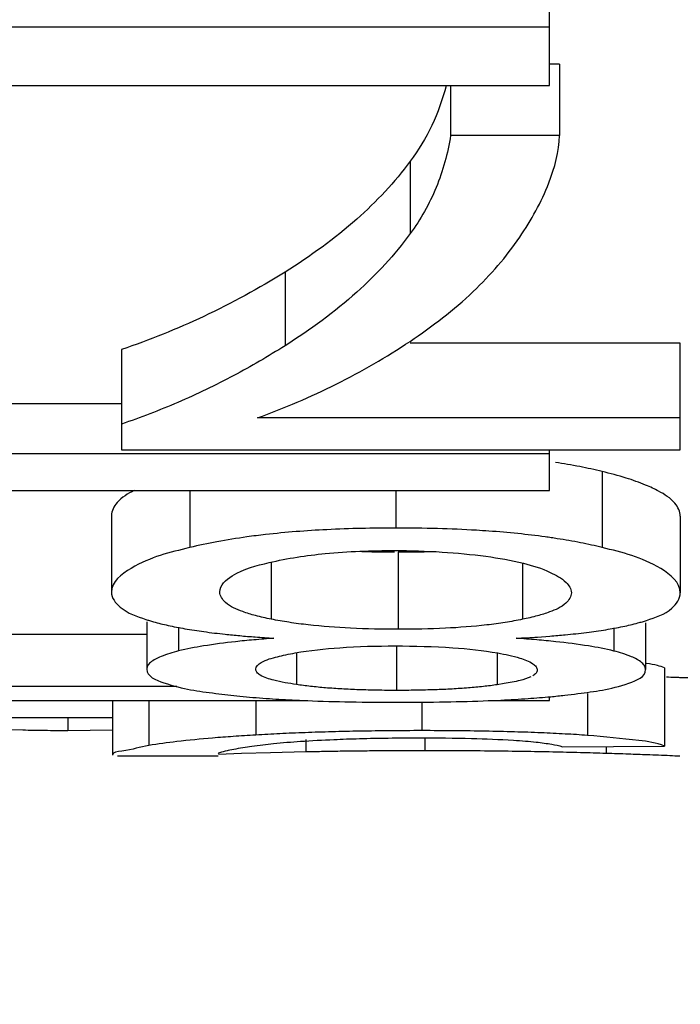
# Paper-space layout 'Sheet' of a CAD drawing. Header units: inches. Extents: x 0.2 to 10.8, y 0.2 to 8.3.
# Tile 179 of 256: x 3.8803 to 3.8904, y 4.1627 to 4.1777. Entities that reach past the tile are written whole.
import ezdxf

# ---------------------------------------------------------------- set-up
doc = ezdxf.new("R2010")
doc.units = ezdxf.units.IN
doc.header["$MEASUREMENT"] = 0
doc.layers.get('0').update_dxf_attribs({"lineweight": 5})
doc.styles.add('My Text', font='tahoma.ttf')
doc.dimstyles.new('My Dimension - mm [in] (ANSI)$0', dxfattribs={"dimtxt": 0.12, "dimasz": 0.09842519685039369, "dimexe": 0.125, "dimexo": 0.06299999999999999, "dimgap": 0.03149606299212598, "dimtad": 0, "dimlfac": 250, "dimzin": 4, "dimdsep": 46, "dimtxsty": 'My Text', "dimblk": 'Filled-1', "dimcen": 0.09, "dimclrd": 1, "dimclre": 1, "dimclrt": 1, "dimadec": 1, "dimazin": 1, "dimtfac": 1, "dimtofl": 0, "dimtmove": 0, "dimatfit": 3, "dimfxl": 1, "dimtolj": 1, "dimtzin": 4, "dimlwd": -1, "dimlwe": -1, "dimarcsym": 0})

# ---------------------------------------------------------------- blocks, each defined once
blk = doc.blocks.new('*D6')
at = {"color": 1, "true_color": 0xff0000}
for p, q in [((4.289866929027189, 4.820763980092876), (4.289866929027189, 4.91918917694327)), ((3.560363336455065, 4.820763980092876), (4.414866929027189, 4.820763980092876)), ((4.289866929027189, 4.722338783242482), (4.289866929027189, 3.808382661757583)), ((3.560363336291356, 3.709957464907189), (4.414866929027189, 3.709957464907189))]:
    blk.add_line(p, q, dxfattribs=at)
at = {"layer": 'Defpoints', "color": 0}
for p in [(3.497363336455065, 4.820763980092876), (3.497363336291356, 3.709957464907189), (4.289866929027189, 3.709957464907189)]:
    blk.add_point(p, dxfattribs=at)
at = {"color": 1, "true_color": 0xff0000, "insert": (4.289866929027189, 5.784117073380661), "char_height": 0.12, "attachment_point": 5, "rotation": 90, "style": 'My Text'}
blk.add_mtext('\\A1;277.70 mm [10.933 in]', dxfattribs=at)
blk = doc.blocks.new('Filled-1')
blk = doc.blocks.new('*D7')
at = {"color": 1, "true_color": 0xff0000}
for p, q in [((2.885847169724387, 4.510735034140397), (2.885847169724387, 3.015490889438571)), ((4.10887950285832, 4.510735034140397), (4.10887950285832, 3.015490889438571)), ((2.984272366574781, 3.140490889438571), (4.010454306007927, 3.140490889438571)), ((4.10887950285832, 3.140490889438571), (4.20730469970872, 3.140490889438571))]:
    blk.add_line(p, q, dxfattribs=at)
at = {"layer": 'Defpoints', "color": 0}
for p in [(2.885847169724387, 4.573735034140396), (4.10887950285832, 4.573735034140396), (4.10887950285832, 3.140490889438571)]:
    blk.add_point(p, dxfattribs=at)
at = {"color": 1, "true_color": 0xff0000, "insert": (5.07271614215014, 3.140490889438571), "char_height": 0.12, "attachment_point": 5, "style": 'My Text'}
blk.add_mtext('\\A1;305.76 mm [12.038 in]', dxfattribs=at)

psp = doc.layouts.new('Sheet')

# ---------------------------------------------------------------- linework, layer by layer
at = {"color": 0, "linetype": 'ByBlock', "lineweight": -3}
for p, q in [((3.888363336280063, 4.176712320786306), (3.888363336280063, 4.178321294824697)), ((3.888363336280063, 4.177605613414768), (3.872363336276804, 4.177605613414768)), ((3.888517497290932, 4.177039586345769), (3.888363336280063, 4.177039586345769)), ((3.888517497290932, 4.177039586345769), (3.888517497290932, 4.175950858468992)), ((3.872363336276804, 4.176712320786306), (3.888363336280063, 4.176712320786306)), ((3.886851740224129, 4.176712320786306), (3.886851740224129, 4.175950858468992)), ((3.888517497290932, 4.175950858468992), (3.886851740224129, 4.175950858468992)), ((3.886233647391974, 4.175555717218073), (3.886233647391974, 4.17444938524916)), ((3.884319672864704, 4.17386174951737), (3.884319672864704, 4.172735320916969)), ((3.890363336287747, 4.172771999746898), (3.88623045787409, 4.172771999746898)), ((3.890363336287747, 4.171143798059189), (3.890363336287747, 4.172771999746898)), ((3.881818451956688, 4.172678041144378), (3.881818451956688, 4.171143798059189)), ((3.881818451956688, 4.171848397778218), (3.879510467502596, 4.171848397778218)), ((3.890363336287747, 4.171632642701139), (3.883898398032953, 4.171632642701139)), ((3.888363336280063, 4.171081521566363), (3.876130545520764, 4.171081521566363)), ((3.881818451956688, 4.171143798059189), (3.890363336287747, 4.171143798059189)), ((3.888363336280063, 4.170520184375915), (3.888363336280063, 4.171143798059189)), ((3.889167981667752, 4.17081227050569), (3.889167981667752, 4.169649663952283)), ((3.872363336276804, 4.170520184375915), (3.888363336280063, 4.170520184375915)), ((3.882862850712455, 4.170520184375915), (3.882862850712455, 4.16964911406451)), ((3.886014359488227, 4.170520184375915), (3.886014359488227, 4.16994798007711)), ((3.881665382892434, 4.17013835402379), (3.881665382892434, 4.168967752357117)), ((3.890363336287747, 4.170128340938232), (3.890363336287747, 4.168957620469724)), ((3.886050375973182, 4.169576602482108), (3.886050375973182, 4.168399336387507)), ((3.884107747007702, 4.169418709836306), (3.884107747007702, 4.168554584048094)), ((3.887950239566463, 4.169409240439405), (3.887950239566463, 4.168552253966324)), ((3.882205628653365, 4.168515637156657), (3.882205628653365, 4.167791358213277)), ((3.889832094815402, 4.168496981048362), (3.889832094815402, 4.167783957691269)), ((3.882691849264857, 4.168430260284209), (3.882691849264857, 4.168068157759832)), ((3.889348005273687, 4.168420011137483), (3.889348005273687, 4.168066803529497)), ((3.882205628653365, 4.168320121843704), (3.880089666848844, 4.168320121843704)), ((3.888182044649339, 4.168282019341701), (3.888370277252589, 4.168295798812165)), ((3.88449266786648, 4.16803898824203), (3.88449266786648, 4.167555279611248)), ((3.886023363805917, 4.168145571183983), (3.886023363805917, 4.16746571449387)), ((3.887565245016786, 4.16803777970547), (3.887565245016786, 4.167552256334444)), ((3.890120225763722, 4.167810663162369), (3.890120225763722, 4.166612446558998)), ((3.891363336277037, 4.167660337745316), (3.890356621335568, 4.167660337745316)), ((3.88266608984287, 4.167525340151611), (3.879000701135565, 4.167525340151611)), ((3.887672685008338, 4.167568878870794), (3.887565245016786, 4.167552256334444)), ((3.877109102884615, 4.167313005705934), (3.884666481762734, 4.167313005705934)), ((3.881683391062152, 4.167313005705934), (3.881683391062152, 4.166473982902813)), ((3.882236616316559, 4.167313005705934), (3.882236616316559, 4.166624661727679)), ((3.883871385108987, 4.167313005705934), (3.883871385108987, 4.166783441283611)), ((3.884428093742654, 4.167319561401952), (3.884657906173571, 4.167309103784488)), ((3.887425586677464, 4.167313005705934), (3.888363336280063, 4.167313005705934)), ((3.887434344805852, 4.167309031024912), (3.887619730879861, 4.167317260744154)), ((3.888363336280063, 4.167313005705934), (3.888363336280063, 4.167373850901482)), ((3.888942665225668, 4.167416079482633), (3.888942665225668, 4.166777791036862)), ((3.886410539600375, 4.167283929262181), (3.886410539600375, 4.166850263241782)), ((3.881683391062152, 4.167045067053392), (3.880107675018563, 4.167045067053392)), ((3.880997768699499, 4.167045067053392), (3.880997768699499, 4.166848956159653)), ((3.880309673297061, 4.166856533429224), (3.880099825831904, 4.166862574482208)), ((3.881683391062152, 4.166859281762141), (3.880997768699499, 4.166848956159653)), ((3.884636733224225, 4.166715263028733), (3.884636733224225, 4.166524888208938)), ((3.886455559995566, 4.166740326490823), (3.886455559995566, 4.166543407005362)), ((3.883477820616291, 4.166556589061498), (3.883538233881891, 4.166568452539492)), ((3.888562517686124, 4.166604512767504), (3.890120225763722, 4.166612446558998)), ((3.889228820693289, 4.166607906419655), (3.889228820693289, 4.166501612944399)), ((3.883295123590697, 4.166460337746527), (3.881759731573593, 4.166460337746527)), ((3.883656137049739, 4.1664993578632), (3.883304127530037, 4.166487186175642)), ((3.884098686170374, 4.166512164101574), (3.883656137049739, 4.1664993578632)), ((3.884636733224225, 4.166524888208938), (3.884098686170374, 4.166512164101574))]:
    psp.add_line(p, q, dxfattribs=at)
psp.add_arc((3.886269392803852, 4.153569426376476), 0.01637326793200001, 85.92034723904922, 86.57786643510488, dxfattribs=at)
for points, knots in [([(3.886783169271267, 4.176710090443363), (3.886729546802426, 4.176501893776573), (3.886583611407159, 4.176096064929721), (3.886360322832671, 4.175727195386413), (3.886233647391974, 4.175555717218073)], [0, 0, 0, 0, 0.5020993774, 1, 1, 1, 1]), ([(3.886851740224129, 4.175950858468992), (3.886808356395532, 4.175678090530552), (3.886663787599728, 4.17514639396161), (3.886392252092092, 4.174666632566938), (3.886233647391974, 4.17444938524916)], [0, 0, 0, 0, 0.5066157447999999, 1, 1, 1, 1]), ([(3.887908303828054, 4.174395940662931), (3.888083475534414, 4.174656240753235), (3.888362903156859, 4.175147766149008), (3.888507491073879, 4.175703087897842), (3.888517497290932, 4.175950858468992)], [0, 0, 0, 0, 0.5585525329, 1, 1, 1, 1]), ([(3.886233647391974, 4.175555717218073), (3.885995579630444, 4.175233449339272), (3.88540345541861, 4.174605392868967), (3.88470580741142, 4.174102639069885), (3.884319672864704, 4.17386174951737)], [0, 0, 0, 0, 0.4681884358, 1, 1, 1, 1]), ([(3.886233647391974, 4.17444938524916), (3.885995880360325, 4.17412370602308), (3.885404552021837, 4.17348873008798), (3.884706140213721, 4.17297927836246), (3.884319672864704, 4.172735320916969)], [0, 0, 0, 0, 0.4687372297, 1, 1, 1, 1]), ([(3.88623045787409, 4.17280186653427), (3.886571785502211, 4.173029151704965), (3.887189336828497, 4.173504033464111), (3.887704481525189, 4.174093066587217), (3.887908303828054, 4.174395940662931)], [0, 0, 0, 0, 0.5290311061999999, 1, 1, 1, 1]), ([(3.884319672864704, 4.17386174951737), (3.883919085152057, 4.173611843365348), (3.883106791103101, 4.173166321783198), (3.882246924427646, 4.172821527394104), (3.881818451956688, 4.172678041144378)], [0, 0, 0, 0, 0.5109784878, 1, 1, 1, 1]), ([(3.884319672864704, 4.172735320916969), (3.884190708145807, 4.17265391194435), (3.8839323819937, 4.172497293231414), (3.883668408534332, 4.172350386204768), (3.883536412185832, 4.172280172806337)], [0, 0, 0, 0, 0.5049682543, 1, 1, 1, 1]), ([(3.883898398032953, 4.171632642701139), (3.884308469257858, 4.171781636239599), (3.885112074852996, 4.172123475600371), (3.885868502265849, 4.172560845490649), (3.88623045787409, 4.17280186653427)], [0, 0, 0, 0, 0.5008264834, 1, 1, 1, 1]), ([(3.883536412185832, 4.172280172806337), (3.883257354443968, 4.172131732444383), (3.882694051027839, 4.171860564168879), (3.882110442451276, 4.171636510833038), (3.881818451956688, 4.171537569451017)], [0, 0, 0, 0, 0.5062330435, 1, 1, 1, 1]), ([(3.889167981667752, 4.17081227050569), (3.889054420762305, 4.170839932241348), (3.888817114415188, 4.170891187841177), (3.888577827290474, 4.17093201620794), (3.888453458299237, 4.17095088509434)], [0, 0, 0, 0, 0.4816401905, 1, 1, 1, 1]), ([(3.889833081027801, 4.170605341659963), (3.88973522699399, 4.170645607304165), (3.889515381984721, 4.17072188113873), (3.889290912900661, 4.170782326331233), (3.889167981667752, 4.17081227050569)], [0, 0, 0, 0, 0.4554295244, 1, 1, 1, 1]), ([(3.890031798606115, 4.170512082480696), (3.890001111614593, 4.170528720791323), (3.889935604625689, 4.170561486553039), (3.889868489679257, 4.170590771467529), (3.889833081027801, 4.170605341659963)], [0, 0, 0, 0, 0.4768990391, 1, 1, 1, 1]), ([(3.882012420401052, 4.170522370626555), (3.881917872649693, 4.170473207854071), (3.881760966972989, 4.170382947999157), (3.881665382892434, 4.17021042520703), (3.881665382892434, 4.17013835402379)], [0, 0, 0, 0, 0.5965493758, 1, 1, 1, 1]), ([(3.890363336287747, 4.170128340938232), (3.890363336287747, 4.170199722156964), (3.890274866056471, 4.170370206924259), (3.890122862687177, 4.170462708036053), (3.890031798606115, 4.170512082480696)], [0, 0, 0, 0, 0.4079641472, 1, 1, 1, 1]), ([(3.884022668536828, 4.169848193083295), (3.883974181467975, 4.169842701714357), (3.883878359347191, 4.16983128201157), (3.883782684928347, 4.169818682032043), (3.88373543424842, 4.169812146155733)], [0, 0, 0, 0, 0.5056812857, 1, 1, 1, 1]), ([(3.886014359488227, 4.16994798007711), (3.885662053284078, 4.16994798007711), (3.884996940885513, 4.169933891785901), (3.884333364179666, 4.169883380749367), (3.884022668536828, 4.169848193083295)], [0, 0, 0, 0, 0.5297932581, 1, 1, 1, 1]), ([(3.887246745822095, 4.169913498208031), (3.88704868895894, 4.169925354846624), (3.8866379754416, 4.169942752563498), (3.886226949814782, 4.16994798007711), (3.886014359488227, 4.16994798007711)], [0, 0, 0, 0, 0.4827508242, 1, 1, 1, 1]), ([(3.88829770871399, 4.169812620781), (3.888159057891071, 4.169831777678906), (3.887871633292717, 4.16986588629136), (3.887583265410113, 4.169890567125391), (3.887434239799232, 4.169901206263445)], [0, 0, 0, 0, 0.4836942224, 1, 1, 1, 1]), ([(3.88373543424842, 4.169812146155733), (3.883582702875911, 4.16979101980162), (3.883290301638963, 4.169744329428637), (3.883000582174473, 4.169682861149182), (3.882862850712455, 4.16964911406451)], [0, 0, 0, 0, 0.5209128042, 1, 1, 1, 1]), ([(3.888482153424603, 4.16978547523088), (3.888451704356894, 4.169790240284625), (3.88839026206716, 4.169799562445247), (3.888328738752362, 4.169808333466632), (3.88829770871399, 4.169812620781)], [0, 0, 0, 0, 0.4959354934, 1, 1, 1, 1]), ([(3.889167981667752, 4.169649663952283), (3.889058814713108, 4.169676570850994), (3.888831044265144, 4.169726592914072), (3.888601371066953, 4.169766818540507), (3.888482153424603, 4.16978547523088)], [0, 0, 0, 0, 0.4823369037, 1, 1, 1, 1]), ([(3.882862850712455, 4.16964911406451), (3.882555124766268, 4.169573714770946), (3.882124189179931, 4.16947867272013), (3.881665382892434, 4.169125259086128), (3.881665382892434, 4.168967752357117)], [0, 0, 0, 0, 0.6679421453, 1, 1, 1, 1]), ([(3.8840762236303, 4.169418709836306), (3.884358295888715, 4.169487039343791), (3.884998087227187, 4.169580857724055), (3.885642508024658, 4.169603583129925), (3.885996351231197, 4.169603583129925)], [0, 0, 0, 0, 0.4506168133, 1, 1, 1, 1]), ([(3.885995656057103, 4.169576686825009), (3.885910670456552, 4.169576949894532), (3.885743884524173, 4.169578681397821), (3.885577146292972, 4.169583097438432), (3.885495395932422, 4.169585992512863)], [0, 0, 0, 0, 0.5095462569, 1, 1, 1, 1]), ([(3.885996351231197, 4.169603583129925), (3.886238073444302, 4.169603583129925), (3.886704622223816, 4.169590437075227), (3.88716931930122, 4.169545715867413), (3.887391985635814, 4.169515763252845)], [0, 0, 0, 0, 0.5182788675, 1, 1, 1, 1]), ([(3.886572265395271, 4.169584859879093), (3.886487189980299, 4.169582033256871), (3.886313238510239, 4.16957787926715), (3.886139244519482, 4.169576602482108), (3.886050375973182, 4.169576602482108)], [0, 0, 0, 0, 0.4892345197, 1, 1, 1, 1]), ([(3.890363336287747, 4.168957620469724), (3.890363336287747, 4.169115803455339), (3.889912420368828, 4.169477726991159), (3.889476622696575, 4.169573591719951), (3.889167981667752, 4.169649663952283)], [0, 0, 0, 0, 0.332274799, 1, 1, 1, 1]), ([(3.883322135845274, 4.168971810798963), (3.883322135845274, 4.169074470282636), (3.883600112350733, 4.169312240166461), (3.883881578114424, 4.169371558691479), (3.8840762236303, 4.169418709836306)], [0, 0, 0, 0, 0.3388833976, 1, 1, 1, 1]), ([(3.887391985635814, 4.169515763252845), (3.887584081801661, 4.169489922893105), (3.887917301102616, 4.16943213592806), (3.88824320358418, 4.169332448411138), (3.888373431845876, 4.169270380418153)], [0, 0, 0, 0, 0.5732990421, 1, 1, 1, 1]), ([(3.888373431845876, 4.169270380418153), (3.888460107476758, 4.169229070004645), (3.888598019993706, 4.169161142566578), (3.88869757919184, 4.169018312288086), (3.88869757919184, 4.168959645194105)], [0, 0, 0, 0, 0.6207289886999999, 1, 1, 1, 1]), ([(3.881665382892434, 4.168967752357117), (3.881665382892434, 4.168879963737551), (3.881830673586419, 4.168667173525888), (3.882053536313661, 4.168595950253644), (3.882192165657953, 4.168550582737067)], [0, 0, 0, 0, 0.3757227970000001, 1, 1, 1, 1]), ([(3.883672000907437, 4.168670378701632), (3.883578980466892, 4.168704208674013), (3.883427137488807, 4.168760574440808), (3.883322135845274, 4.168910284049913), (3.883322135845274, 4.168971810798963)], [0, 0, 0, 0, 0.6166747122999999, 1, 1, 1, 1]), ([(3.88869757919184, 4.168959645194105), (3.88869757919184, 4.168900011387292), (3.8886003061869, 4.168754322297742), (3.888454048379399, 4.168698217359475), (3.888365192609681, 4.168665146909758)], [0, 0, 0, 0, 0.3861188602, 1, 1, 1, 1]), ([(3.889848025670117, 4.168536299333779), (3.889984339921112, 4.168580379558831), (3.890208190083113, 4.16865246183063), (3.890363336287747, 4.168868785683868), (3.890363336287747, 4.168957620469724)], [0, 0, 0, 0, 0.6172547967, 1, 1, 1, 1]), ([(3.884107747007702, 4.168554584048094), (3.884027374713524, 4.168570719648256), (3.88388057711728, 4.168603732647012), (3.88373629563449, 4.168646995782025), (3.883672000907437, 4.168670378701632)], [0, 0, 0, 0, 0.5450867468, 1, 1, 1, 1]), ([(3.888365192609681, 4.168665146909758), (3.888304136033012, 4.168642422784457), (3.888166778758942, 4.168600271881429), (3.888026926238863, 4.16856804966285), (3.887950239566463, 4.168552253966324)], [0, 0, 0, 0, 0.4541693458, 1, 1, 1, 1]), ([(3.882192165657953, 4.168550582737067), (3.882210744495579, 4.16854450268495), (3.882248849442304, 4.168532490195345), (3.882287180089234, 4.168521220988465), (3.882306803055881, 4.168515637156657)], [0, 0, 0, 0, 0.4893171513, 1, 1, 1, 1]), ([(3.882306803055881, 4.168515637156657), (3.882381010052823, 4.168494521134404), (3.882540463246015, 4.168455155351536), (3.882701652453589, 4.168423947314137), (3.882787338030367, 4.168409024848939)], [0, 0, 0, 0, 0.4700770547, 1, 1, 1, 1]), ([(3.884674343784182, 4.168467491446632), (3.88457608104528, 4.168478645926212), (3.884386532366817, 4.168503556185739), (3.88419817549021, 4.16853642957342), (3.884107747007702, 4.168554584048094)], [0, 0, 0, 0, 0.5174254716, 1, 1, 1, 1]), ([(3.887950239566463, 4.168552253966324), (3.887863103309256, 4.168534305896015), (3.887681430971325, 4.168501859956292), (3.887498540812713, 4.168477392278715), (3.887403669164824, 4.168466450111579)], [0, 0, 0, 0, 0.4822865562, 1, 1, 1, 1]), ([(3.88922525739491, 4.168394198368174), (3.889312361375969, 4.168408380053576), (3.889476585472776, 4.168438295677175), (3.889639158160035, 4.1684764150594), (3.889715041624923, 4.168496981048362)], [0, 0, 0, 0, 0.528854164, 1, 1, 1, 1]), ([(3.889715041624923, 4.168496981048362), (3.889737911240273, 4.168503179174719), (3.889782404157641, 4.168515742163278), (3.889826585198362, 4.168529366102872), (3.889848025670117, 4.168536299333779)], [0, 0, 0, 0, 0.5125576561, 1, 1, 1, 1]), ([(3.882787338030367, 4.168409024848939), (3.882884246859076, 4.168392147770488), (3.883089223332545, 4.168360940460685), (3.883295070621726, 4.16833633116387), (3.883403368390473, 4.168324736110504)], [0, 0, 0, 0, 0.4745536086, 1, 1, 1, 1]), ([(3.886050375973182, 4.168399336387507), (3.885806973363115, 4.168399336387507), (3.8853474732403, 4.168408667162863), (3.88488898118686, 4.16844312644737), (3.884674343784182, 4.168467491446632)], [0, 0, 0, 0, 0.5298058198, 1, 1, 1, 1]), ([(3.887403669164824, 4.168466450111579), (3.887193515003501, 4.168442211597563), (3.886742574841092, 4.168408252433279), (3.886290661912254, 4.168399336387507), (3.886050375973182, 4.168399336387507)], [0, 0, 0, 0, 0.4681977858, 1, 1, 1, 1]), ([(3.888604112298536, 4.168316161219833), (3.888713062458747, 4.168326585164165), (3.888920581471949, 4.16834907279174), (3.889127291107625, 4.168378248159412), (3.88922525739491, 4.168394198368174)], [0, 0, 0, 0, 0.5244159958, 1, 1, 1, 1]), ([(3.88356038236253, 4.168209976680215), (3.88339700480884, 4.168192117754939), (3.883105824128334, 4.168154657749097), (3.882817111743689, 4.168099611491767), (3.882691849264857, 4.168068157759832)], [0, 0, 0, 0, 0.5599648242, 1, 1, 1, 1]), ([(3.883403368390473, 4.168324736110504), (3.883477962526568, 4.168316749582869), (3.883631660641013, 4.168301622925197), (3.883785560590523, 4.168288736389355), (3.883864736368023, 4.16828260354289)], [0, 0, 0, 0, 0.4857788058, 1, 1, 1, 1]), ([(3.884150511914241, 4.168262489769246), (3.884047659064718, 4.16825511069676), (3.883850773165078, 4.168239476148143), (3.883654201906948, 4.168220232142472), (3.88356038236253, 4.168209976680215)], [0, 0, 0, 0, 0.5221241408, 1, 1, 1, 1]), ([(3.883864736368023, 4.16828260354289), (3.883911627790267, 4.168278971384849), (3.884006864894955, 4.168271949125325), (3.884102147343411, 4.168265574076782), (3.884150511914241, 4.168262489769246)], [0, 0, 0, 0, 0.4925077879, 1, 1, 1, 1]), ([(3.88785119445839, 4.168262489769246), (3.887907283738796, 4.168265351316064), (3.888017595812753, 4.168271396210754), (3.888127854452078, 4.168278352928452), (3.888182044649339, 4.168282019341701)], [0, 0, 0, 0, 0.5083643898, 1, 1, 1, 1]), ([(3.888458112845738, 4.168210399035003), (3.888361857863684, 4.168220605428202), (3.888159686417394, 4.168239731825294), (3.887957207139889, 4.168255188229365), (3.88785119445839, 4.168262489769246)], [0, 0, 0, 0, 0.476683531, 1, 1, 1, 1]), ([(3.888370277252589, 4.168295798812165), (3.888409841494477, 4.168298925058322), (3.888487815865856, 4.168305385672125), (3.888565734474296, 4.168312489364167), (3.888604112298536, 4.168316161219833)], [0, 0, 0, 0, 0.507249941, 1, 1, 1, 1]), ([(3.889348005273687, 4.168066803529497), (3.889220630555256, 4.168099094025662), (3.8889247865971, 4.168155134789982), (3.888626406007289, 4.168192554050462), (3.888458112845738, 4.168210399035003)], [0, 0, 0, 0, 0.4370798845, 1, 1, 1, 1]), ([(3.882691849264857, 4.168068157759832), (3.88260092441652, 4.1680453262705), (3.88245195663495, 4.168001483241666), (3.882308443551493, 4.167932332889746), (3.882261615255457, 4.167891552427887)], [0, 0, 0, 0, 0.6015484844, 1, 1, 1, 1]), ([(3.884204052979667, 4.167981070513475), (3.884245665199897, 4.167991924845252), (3.884335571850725, 4.16801279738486), (3.884426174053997, 4.168030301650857), (3.884474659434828, 4.16803898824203)], [0, 0, 0, 0, 0.4661139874, 1, 1, 1, 1]), ([(3.884474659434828, 4.16803898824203), (3.884699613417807, 4.168079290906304), (3.885209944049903, 4.168132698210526), (3.8857219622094, 4.168145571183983), (3.886005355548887, 4.168145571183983)], [0, 0, 0, 0, 0.4464207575, 1, 1, 1, 1]), ([(3.886005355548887, 4.168145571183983), (3.886298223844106, 4.168145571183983), (3.88682299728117, 4.168132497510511), (3.887346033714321, 4.168078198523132), (3.887574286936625, 4.16803777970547)], [0, 0, 0, 0, 0.5581925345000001, 1, 1, 1, 1]), ([(3.887574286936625, 4.16803777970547), (3.887687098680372, 4.168017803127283), (3.887869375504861, 4.167978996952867), (3.888049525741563, 4.167914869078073), (3.888109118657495, 4.167873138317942)], [0, 0, 0, 0, 0.611615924, 1, 1, 1, 1]), ([(3.889777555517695, 4.167886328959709), (3.889731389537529, 4.167928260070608), (3.889588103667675, 4.167999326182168), (3.889438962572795, 4.168043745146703), (3.889348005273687, 4.168066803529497)], [0, 0, 0, 0, 0.3992687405, 1, 1, 1, 1]), ([(3.882261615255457, 4.167891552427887), (3.882245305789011, 4.167877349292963), (3.882217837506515, 4.167848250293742), (3.882205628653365, 4.16780890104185), (3.882205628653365, 4.167791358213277)], [0, 0, 0, 0, 0.5521343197, 1, 1, 1, 1]), ([(3.883871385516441, 4.167789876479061), (3.883871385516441, 4.167833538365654), (3.884000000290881, 4.167930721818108), (3.8841186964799, 4.167958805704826), (3.884204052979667, 4.167981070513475)], [0, 0, 0, 0, 0.3310867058, 1, 1, 1, 1]), ([(3.882205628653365, 4.167791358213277), (3.882205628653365, 4.167679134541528), (3.882675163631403, 4.167491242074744), (3.882992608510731, 4.167455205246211), (3.8832591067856, 4.167419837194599)], [0, 0, 0, 0, 0.2945049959, 1, 1, 1, 1]), ([(3.883940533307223, 4.167698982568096), (3.883921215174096, 4.167710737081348), (3.883888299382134, 4.167734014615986), (3.883871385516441, 4.167773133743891), (3.883871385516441, 4.167789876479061)], [0, 0, 0, 0, 0.5745823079, 1, 1, 1, 1]), ([(3.888175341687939, 4.167775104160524), (3.888175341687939, 4.167759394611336), (3.888158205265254, 4.167722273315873), (3.888126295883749, 4.167700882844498), (3.888107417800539, 4.167689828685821)], [0, 0, 0, 0, 0.4179635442, 1, 1, 1, 1]), ([(3.888109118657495, 4.167873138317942), (3.888127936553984, 4.167859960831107), (3.888159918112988, 4.167833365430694), (3.888175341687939, 4.167792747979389), (3.888175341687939, 4.167775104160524)], [0, 0, 0, 0, 0.565603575, 1, 1, 1, 1]), ([(3.888796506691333, 4.167416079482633), (3.889058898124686, 4.167450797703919), (3.889373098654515, 4.167484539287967), (3.889832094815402, 4.167673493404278), (3.889832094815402, 4.167783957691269)], [0, 0, 0, 0, 0.7055405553, 1, 1, 1, 1]), ([(3.889832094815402, 4.167783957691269), (3.889832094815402, 4.167801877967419), (3.889820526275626, 4.167841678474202), (3.889793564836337, 4.167871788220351), (3.889777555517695, 4.167886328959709)], [0, 0, 0, 0, 0.453134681, 1, 1, 1, 1]), ([(3.890120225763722, 4.167810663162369), (3.890086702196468, 4.167825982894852), (3.889995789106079, 4.167851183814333), (3.889903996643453, 4.167868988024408), (3.889847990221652, 4.167878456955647)], [0, 0, 0, 0, 0.3935342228, 1, 1, 1, 1]), ([(3.88449266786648, 4.167555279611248), (3.884376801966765, 4.167572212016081), (3.884189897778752, 4.167605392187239), (3.884003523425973, 4.167660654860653), (3.883940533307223, 4.167698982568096)], [0, 0, 0, 0, 0.6136140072, 1, 1, 1, 1]), ([(3.888076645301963, 4.167673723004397), (3.888024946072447, 4.167649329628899), (3.887890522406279, 4.16760884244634), (3.887753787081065, 4.167582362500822), (3.887672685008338, 4.167568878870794)], [0, 0, 0, 0, 0.4101372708, 1, 1, 1, 1]), ([(3.890356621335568, 4.167660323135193), (3.890334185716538, 4.167660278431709), (3.890265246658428, 4.167663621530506), (3.890196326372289, 4.167666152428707), (3.890149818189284, 4.167668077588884)], [0, 0, 0, 0, 0.325231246, 1, 1, 1, 1]), ([(3.884940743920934, 4.167504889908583), (3.884863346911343, 4.167511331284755), (3.884713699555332, 4.167525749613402), (3.884564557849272, 4.167544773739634), (3.88449266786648, 4.167555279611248)], [0, 0, 0, 0, 0.5166679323, 1, 1, 1, 1]), ([(3.885449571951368, 4.167475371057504), (3.885361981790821, 4.167478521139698), (3.885192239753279, 4.167486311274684), (3.885022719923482, 4.167498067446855), (3.884940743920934, 4.167504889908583)], [0, 0, 0, 0, 0.5158539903, 1, 1, 1, 1]), ([(3.886023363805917, 4.16746571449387), (3.88592484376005, 4.16746571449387), (3.885733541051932, 4.167467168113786), (3.885542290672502, 4.167472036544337), (3.885449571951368, 4.167475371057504)], [0, 0, 0, 0, 0.5150063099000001, 1, 1, 1, 1]), ([(3.88661104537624, 4.167475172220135), (3.886516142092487, 4.167471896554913), (3.886320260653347, 4.167467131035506), (3.886124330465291, 4.16746571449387), (3.886023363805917, 4.16746571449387)], [0, 0, 0, 0, 0.4846705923, 1, 1, 1, 1]), ([(3.887122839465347, 4.16750372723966), (3.887040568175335, 4.167497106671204), (3.886870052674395, 4.167485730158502), (3.886699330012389, 4.167478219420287), (3.88661104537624, 4.167475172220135)], [0, 0, 0, 0, 0.4830286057, 1, 1, 1, 1]), ([(3.887565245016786, 4.167552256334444), (3.887494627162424, 4.167542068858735), (3.887347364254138, 4.167523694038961), (3.887199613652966, 4.167509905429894), (3.887122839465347, 4.16750372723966)], [0, 0, 0, 0, 0.4808808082, 1, 1, 1, 1]), ([(3.8832591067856, 4.167419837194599), (3.883381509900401, 4.167403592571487), (3.883638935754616, 4.167374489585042), (3.883897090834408, 4.167353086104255), (3.884032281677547, 4.167343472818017)], [0, 0, 0, 0, 0.4767268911, 1, 1, 1, 1]), ([(3.884032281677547, 4.167343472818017), (3.884096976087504, 4.167338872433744), (3.884228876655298, 4.167330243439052), (3.884360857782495, 4.167322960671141), (3.884428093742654, 4.167319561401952)], [0, 0, 0, 0, 0.4906791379, 1, 1, 1, 1]), ([(3.884657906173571, 4.167309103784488), (3.884877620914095, 4.167300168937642), (3.88533874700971, 4.167287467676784), (3.88580001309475, 4.167283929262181), (3.886041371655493, 4.167283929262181)], [0, 0, 0, 0, 0.476734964, 1, 1, 1, 1]), ([(3.886041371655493, 4.167283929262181), (3.886285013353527, 4.167283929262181), (3.886749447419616, 4.167287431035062), (3.88721374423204, 4.167300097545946), (3.887434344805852, 4.167309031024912)], [0, 0, 0, 0, 0.5246115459, 1, 1, 1, 1]), ([(3.887619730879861, 4.167317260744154), (3.887690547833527, 4.167320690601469), (3.88782926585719, 4.16732807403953), (3.887967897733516, 4.167336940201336), (3.888035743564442, 4.167341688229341)], [0, 0, 0, 0, 0.5103957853, 1, 1, 1, 1]), ([(3.888035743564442, 4.167341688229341), (3.888094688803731, 4.167345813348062), (3.888210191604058, 4.16735450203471), (3.888325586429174, 4.167364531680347), (3.888382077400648, 4.167369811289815)], [0, 0, 0, 0, 0.5101541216, 1, 1, 1, 1]), ([(3.888382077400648, 4.167369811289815), (3.888453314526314, 4.167376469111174), (3.888591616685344, 4.167390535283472), (3.888729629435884, 4.167407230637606), (3.888796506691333, 4.167416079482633)], [0, 0, 0, 0, 0.5147022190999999, 1, 1, 1, 1]), ([(3.880997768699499, 4.166848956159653), (3.880879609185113, 4.166848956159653), (3.880650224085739, 4.16685006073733), (3.880420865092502, 4.166853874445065), (3.880309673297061, 4.166856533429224)], [0, 0, 0, 0, 0.5151186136, 1, 1, 1, 1]), ([(3.885466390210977, 4.166842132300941), (3.885322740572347, 4.166839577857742), (3.885042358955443, 4.166833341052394), (3.884762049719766, 4.166824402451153), (3.88462536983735, 4.166819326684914)], [0, 0, 0, 0, 0.5122986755, 1, 1, 1, 1]), ([(3.886410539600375, 4.166850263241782), (3.886249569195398, 4.166850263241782), (3.885934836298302, 4.166848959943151), (3.885620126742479, 4.166844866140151), (3.885466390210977, 4.166842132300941)], [0, 0, 0, 0, 0.5114535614, 1, 1, 1, 1]), ([(3.88738677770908, 4.166841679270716), (3.887229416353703, 4.166844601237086), (3.886904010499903, 4.166848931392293), (3.886578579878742, 4.166850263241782), (3.886410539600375, 4.166850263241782)], [0, 0, 0, 0, 0.4836341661, 1, 1, 1, 1]), ([(3.888234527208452, 4.166816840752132), (3.888098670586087, 4.166822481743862), (3.887816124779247, 4.166832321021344), (3.887533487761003, 4.166838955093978), (3.88738677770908, 4.166841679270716)], [0, 0, 0, 0, 0.4809669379, 1, 1, 1, 1]), ([(3.883212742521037, 4.166736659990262), (3.883029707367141, 4.166721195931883), (3.882703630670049, 4.166689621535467), (3.882378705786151, 4.166647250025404), (3.882236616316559, 4.166624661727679)], [0, 0, 0, 0, 0.5607727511, 1, 1, 1, 1]), ([(3.883871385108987, 4.166783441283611), (3.883756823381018, 4.166776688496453), (3.883537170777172, 4.166762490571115), (3.883317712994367, 4.166745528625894), (3.883212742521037, 4.166736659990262)], [0, 0, 0, 0, 0.5213901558, 1, 1, 1, 1]), ([(3.88462536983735, 4.166819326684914), (3.88449625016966, 4.166814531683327), (3.884244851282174, 4.166803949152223), (3.883993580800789, 4.166790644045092), (3.883871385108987, 4.166783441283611)], [0, 0, 0, 0, 0.5135144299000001, 1, 1, 1, 1]), ([(3.884144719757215, 4.166653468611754), (3.884281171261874, 4.166667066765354), (3.884588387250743, 4.166691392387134), (3.884896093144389, 4.166707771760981), (3.885066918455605, 4.166715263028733)], [0, 0, 0, 0, 0.4450498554, 1, 1, 1, 1]), ([(3.885066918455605, 4.166715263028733), (3.885130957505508, 4.166718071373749), (3.885261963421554, 4.166723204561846), (3.885393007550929, 4.166727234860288), (3.885459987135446, 4.166729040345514)], [0, 0, 0, 0, 0.4889273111, 1, 1, 1, 1]), ([(3.885459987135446, 4.166729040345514), (3.885605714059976, 4.166732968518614), (3.885910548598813, 4.166738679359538), (3.8862154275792, 4.166740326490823), (3.886374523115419, 4.166740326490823)], [0, 0, 0, 0, 0.4781621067, 1, 1, 1, 1]), ([(3.886374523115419, 4.166740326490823), (3.886640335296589, 4.166740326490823), (3.887119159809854, 4.166735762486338), (3.887597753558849, 4.166717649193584), (3.887810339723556, 4.16670443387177)], [0, 0, 0, 0, 0.5551531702, 1, 1, 1, 1]), ([(3.887810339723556, 4.16670443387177), (3.887872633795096, 4.166700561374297), (3.887989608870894, 4.166692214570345), (3.888106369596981, 4.166681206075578), (3.888160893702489, 4.166675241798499)], [0, 0, 0, 0, 0.5322562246, 1, 1, 1, 1]), ([(3.888942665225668, 4.166777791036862), (3.888830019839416, 4.166785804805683), (3.8885940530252, 4.166800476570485), (3.888357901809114, 4.166811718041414), (3.888234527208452, 4.166816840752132)], [0, 0, 0, 0, 0.477685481, 1, 1, 1, 1]), ([(3.890120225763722, 4.166612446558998), (3.889999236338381, 4.166668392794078), (3.889596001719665, 4.166715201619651), (3.889205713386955, 4.166759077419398), (3.888942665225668, 4.166777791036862)], [0, 0, 0, 0, 0.3357543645, 1, 1, 1, 1]), ([(3.882236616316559, 4.166624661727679), (3.882097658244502, 4.166602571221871), (3.881965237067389, 4.166544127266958), (3.881683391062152, 4.16652534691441), (3.881683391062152, 4.166473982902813)], [0, 0, 0, 0, 0.7325725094, 1, 1, 1, 1]), ([(3.883298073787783, 4.166501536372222), (3.883311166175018, 4.166515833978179), (3.883374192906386, 4.166531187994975), (3.883430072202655, 4.166546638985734), (3.883470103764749, 4.166554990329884)], [0, 0, 0, 0, 0.3216065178, 1, 1, 1, 1]), ([(3.883538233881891, 4.166568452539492), (3.883629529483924, 4.166585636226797), (3.883831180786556, 4.166618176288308), (3.88403398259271, 4.166642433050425), (3.884144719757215, 4.166653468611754)], [0, 0, 0, 0, 0.4549744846, 1, 1, 1, 1]), ([(3.885199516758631, 4.166534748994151), (3.885104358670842, 4.166533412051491), (3.884916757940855, 4.166530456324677), (3.884729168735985, 4.166526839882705), (3.884636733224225, 4.166524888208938)], [0, 0, 0, 0, 0.50722543, 1, 1, 1, 1]), ([(3.885802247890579, 4.166541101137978), (3.885700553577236, 4.166540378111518), (3.885499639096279, 4.166538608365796), (3.885298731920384, 4.166536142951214), (3.885199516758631, 4.166534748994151)], [0, 0, 0, 0, 0.5061514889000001, 1, 1, 1, 1]), ([(3.886455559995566, 4.166543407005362), (3.886345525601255, 4.166543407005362), (3.886127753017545, 4.166543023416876), (3.885909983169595, 4.166541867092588), (3.885802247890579, 4.166541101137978)], [0, 0, 0, 0, 0.5052724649, 1, 1, 1, 1]), ([(3.887494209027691, 4.166537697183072), (3.887326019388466, 4.16653956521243), (3.886979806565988, 4.166542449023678), (3.886633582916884, 4.166543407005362), (3.886455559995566, 4.166543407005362)], [0, 0, 0, 0, 0.4858142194, 1, 1, 1, 1]), ([(3.888413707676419, 4.16652277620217), (3.888265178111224, 4.166525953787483), (3.887958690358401, 4.166531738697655), (3.887652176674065, 4.166535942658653), (3.887494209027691, 4.166537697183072)], [0, 0, 0, 0, 0.4846450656, 1, 1, 1, 1]), ([(3.888160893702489, 4.166675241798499), (3.888241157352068, 4.16666646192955), (3.888376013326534, 4.166648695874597), (3.888509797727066, 4.166621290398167), (3.888562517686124, 4.166604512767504)], [0, 0, 0, 0, 0.5933991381, 1, 1, 1, 1]), ([(3.889228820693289, 4.166501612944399), (3.889097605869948, 4.166505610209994), (3.888825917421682, 4.166513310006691), (3.888554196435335, 4.166519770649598), (3.888413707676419, 4.16652277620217)], [0, 0, 0, 0, 0.4829923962, 1, 1, 1, 1]), ([(3.889855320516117, 4.166480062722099), (3.889761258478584, 4.166483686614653), (3.889552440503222, 4.166491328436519), (3.889343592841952, 4.166498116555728), (3.889228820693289, 4.166501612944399)], [0, 0, 0, 0, 0.4504837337, 1, 1, 1, 1]), ([(3.890356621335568, 4.166460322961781), (3.890306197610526, 4.166460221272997), (3.890139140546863, 4.166470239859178), (3.8899720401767, 4.166475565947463), (3.889855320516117, 4.166480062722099)], [0, 0, 0, 0, 0.3015236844, 1, 1, 1, 1])]:
    psp.add_open_spline(points, degree=3, knots=knots, dxfattribs=at)

# ---------------------------------------------------------------- dimensions: what is measured, and where the dimension line sits
dim = psp.add_linear_dim(base=(4.289866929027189, 3.709957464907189), p1=(3.497363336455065, 4.820763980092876), p2=(3.497363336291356, 3.709957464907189), angle=90, dimstyle='My Dimension - mm [in] (ANSI)$0', override={"dimpost": ' mm'})
dim.commit()
dim.dimension.update_dxf_attribs({"geometry": '*D6', "text_midpoint": (4.289866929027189, 5.784117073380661), "dimtype": 160})
dim = psp.add_linear_dim(base=(4.10887950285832, 3.140490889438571), p1=(2.885847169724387, 4.573735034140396), p2=(4.10887950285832, 4.573735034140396), dimstyle='My Dimension - mm [in] (ANSI)$0', override={"dimpost": ' mm'})
dim.commit()
dim.dimension.update_dxf_attribs({"geometry": '*D7', "text_midpoint": (5.07271614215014, 3.140490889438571), "dimtype": 160})

doc.saveas('drawing.dxf')
